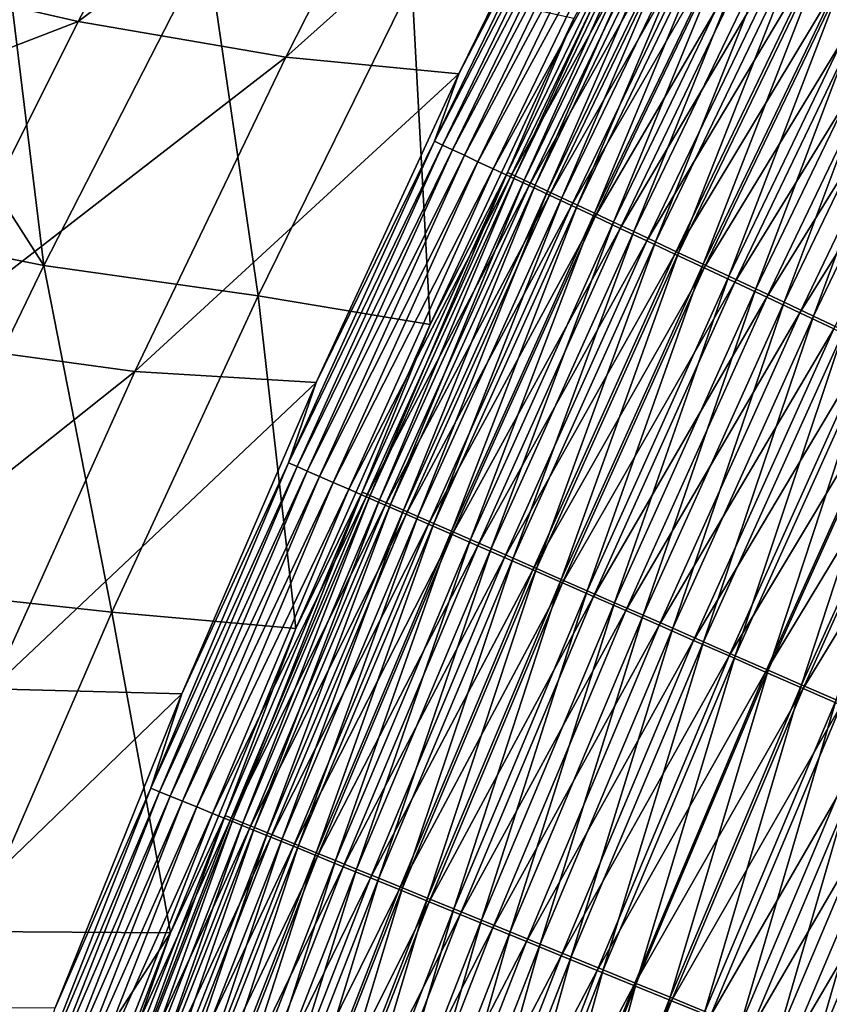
# Model space of a CAD drawing. Header units: metres. Extents: x 0 to 1400, y -1400 to 0.
# Tile 121 of 256: x 231 to 261, y -532 to -496. Entities that reach past the tile are written whole.
import ezdxf

# ---------------------------------------------------------------- set-up
doc = ezdxf.new("R2010")
doc.units = ezdxf.units.M

msp = doc.modelspace()

# ---------------------------------------------------------------- linework, layer by layer
at = {"layer": 'None'}
for points in [[(239.415558, -483.833282, -367.386841), (233.18013, -495.64679, -367.339661), (225.312958, -493.842804, -311.212311)], [(246.812103, -485.371033, -423.609711), (233.18013, -495.64679, -367.339661), (239.415558, -483.833282, -367.386841)], [(240.9151, -496.97113, -423.58252), (233.18013, -495.64679, -367.339661), (246.812103, -485.371033, -423.609711)], [(246.812103, -485.371033, -423.609711), (252.955673, -486.202026, -470.156738), (240.9151, -496.97113, -423.58252)], [(252.955673, -486.202026, -470.156738), (247.363083, -497.588684, -470.339081), (240.9151, -496.97113, -423.58252)], [(247.363083, -497.588684, -470.339081), (252.955673, -486.202026, -470.156738), (252.193512, -488.268005, -471.872772)], [(252.486816, -488.414795, -473.555145), (246.458374, -500.105103, -472.058838), (252.193512, -488.268005, -471.872772)], [(252.193512, -488.268005, -471.872772), (246.458374, -500.105103, -472.058838), (247.363083, -497.588684, -470.339081)], [(246.458374, -500.105103, -472.058838), (252.486816, -488.414795, -473.555145), (246.761871, -500.247223, -473.733643)], [(246.761871, -500.247223, -473.733643), (252.486816, -488.414795, -473.555145), (252.848221, -488.595703, -475.223785)], [(252.848221, -488.595703, -475.223785), (247.133759, -500.421448, -475.394409), (246.761871, -500.247223, -473.733643)], [(253.276703, -488.810303, -476.874664), (247.133759, -500.421448, -475.394409), (252.848221, -488.595703, -475.223785)], [(253.276703, -488.810303, -476.874664), (247.573044, -500.62738, -477.037201), (247.133759, -500.421448, -475.394409)], [(253.771271, -489.058014, -478.503784), (247.573044, -500.62738, -477.037201), (253.276703, -488.810303, -476.874664)], [(253.771271, -489.058014, -478.503784), (248.07869, -500.864502, -478.658081), (247.573044, -500.62738, -477.037201)], [(254.330933, -489.338379, -480.107178), (248.07869, -500.864502, -478.658081), (253.771271, -489.058014, -478.503784)], [(254.330933, -489.338379, -480.107178), (248.649689, -501.132324, -480.253082), (248.07869, -500.864502, -478.658081)], [(254.954666, -489.650879, -481.680847), (248.649689, -501.132324, -480.253082), (254.330933, -489.338379, -480.107178)], [(254.954666, -489.650879, -481.680847), (249.284988, -501.430359, -481.818268), (248.649689, -501.132324, -480.253082)], [(254.886154, -489.495941, -471.365906), (251.652863, -495.532074, -469.905243), (249.178391, -501.264832, -471.537201)], [(254.886154, -489.495941, -471.365906), (249.178391, -501.264832, -471.537201), (249.45784, -501.395752, -473.079895)], [(255.641464, -489.995026, -483.220764), (249.284988, -501.430359, -481.818268), (254.954666, -489.650879, -481.680847)], [(255.156204, -489.631134, -472.915558), (254.886154, -489.495941, -471.365906), (249.45784, -501.395752, -473.079895)], [(249.45784, -501.395752, -473.079895), (249.800278, -501.556305, -474.60965), (255.156204, -489.631134, -472.915558)], [(249.800278, -501.556305, -474.60965), (255.488983, -489.797821, -474.452545), (255.156204, -489.631134, -472.915558)], [(255.488983, -489.797821, -474.452545), (249.800278, -501.556305, -474.60965), (250.204803, -501.746033, -476.122864)], [(255.883545, -489.995544, -475.973206), (255.488983, -489.797821, -474.452545), (250.204803, -501.746033, -476.122864)], [(255.641464, -489.995026, -483.220764), (249.983582, -501.758179, -483.349701), (249.284988, -501.430359, -481.818268)], [(256.390167, -490.370239, -484.723206), (249.983582, -501.758179, -483.349701), (255.641464, -489.995026, -483.220764)], [(250.204803, -501.746033, -476.122864), (250.670441, -501.964508, -477.615875), (255.883545, -489.995544, -475.973206)], [(250.670441, -501.964508, -477.615875), (256.338989, -490.223785, -477.473816), (255.883545, -489.995544, -475.973206)], [(256.390167, -490.370239, -484.723206), (250.744278, -502.115173, -484.843658), (249.983582, -501.758179, -483.349701)], [(256.338989, -490.223785, -477.473816), (250.670441, -501.964508, -477.615875), (251.196259, -502.211273, -479.085083)], [(257.199005, -490.775604, -486.185303), (250.744278, -502.115173, -484.843658), (256.390167, -490.370239, -484.723206)], [(256.85437, -490.482117, -478.950745), (256.338989, -490.223785, -477.473816), (251.196259, -502.211273, -479.085083)], [(251.196259, -502.211273, -479.085083), (251.781311, -502.485931, -480.526825), (256.85437, -490.482117, -478.950745)], [(251.781311, -502.485931, -480.526825), (257.428772, -490.77005, -480.400269), (256.85437, -490.482117, -478.950745)], [(257.199005, -490.775604, -486.185303), (251.565277, -502.500519, -486.297302), (250.744278, -502.115173, -484.843658)], [(258.065918, -491.210083, -487.604462), (251.565277, -502.500519, -486.297302), (257.199005, -490.775604, -486.185303)], [(257.428772, -490.77005, -480.400269), (251.781311, -502.485931, -480.526825), (252.424667, -502.787994, -481.937439)], [(258.061249, -491.087158, -481.818756), (257.428772, -490.77005, -480.400269), (252.424667, -502.787994, -481.937439)], [(231.909103, -504.728088, -366.879761), (230.215591, -490.992706, -310.800873), (226.975357, -497.030396, -310.766083)], [(231.909103, -504.728088, -366.879761), (237.986435, -492.833252, -366.940796), (230.215591, -490.992706, -310.800873)], [(258.065918, -491.210083, -487.604462), (252.444565, -502.9133, -487.708099), (251.565277, -502.500519, -486.297302)], [(252.424667, -502.787994, -481.937439), (253.125244, -503.116943, -483.313568), (258.061249, -491.087158, -481.818756)], [(258.988983, -491.67276, -488.978088), (252.444565, -502.9133, -487.708099), (258.065918, -491.210083, -487.604462)], [(253.125244, -503.116943, -483.313568), (258.750793, -491.432892, -483.202667), (258.061249, -491.087158, -481.818756)], [(258.750793, -491.432892, -483.202667), (253.125244, -503.116943, -483.313568), (253.881332, -503.472046, -484.652557)], [(259.495636, -491.806427, -484.549438), (258.750793, -491.432892, -483.202667), (253.881332, -503.472046, -484.652557)], [(252.444565, -502.9133, -487.708099), (258.988983, -491.67276, -488.978088), (253.380173, -503.352509, -489.073456)], [(253.380173, -503.352509, -489.073456), (258.988983, -491.67276, -488.978088), (259.966217, -492.162598, -490.303528)], [(259.495636, -491.806427, -484.549438), (253.881332, -503.472046, -484.652557), (254.691132, -503.852386, -485.952087)], [(260.294067, -492.206787, -485.856689), (259.495636, -491.806427, -484.549438), (254.691132, -503.852386, -485.952087)], [(259.966217, -492.162598, -490.303528), (254.370102, -503.817291, -490.390778), (253.380173, -503.352509, -489.073456)], [(260.995667, -492.678619, -491.578186), (254.370102, -503.817291, -490.390778), (259.966217, -492.162598, -490.303528)], [(254.691132, -503.852386, -485.952087), (255.552795, -504.257141, -487.209747), (260.294067, -492.206787, -485.856689)], [(255.552795, -504.257141, -487.209747), (261.144165, -492.633118, -487.121948), (260.294067, -492.206787, -485.856689)], [(254.370102, -503.817291, -490.390778), (260.995667, -492.678619, -491.578186), (255.412369, -504.306671, -491.657532)], [(255.412369, -504.306671, -491.657532), (260.995667, -492.678619, -491.578186), (262.075317, -493.219849, -492.7995)], [(255.552795, -504.257141, -487.209747), (256.464508, -504.685425, -488.423187), (261.144165, -492.633118, -487.121948)], [(256.464508, -504.685425, -488.423187), (262.044189, -493.084503, -488.342834), (261.144165, -492.633118, -487.121948)], [(239.885147, -505.866241, -423.121918), (237.986435, -492.833252, -366.940796), (231.909103, -504.728088, -366.879761)], [(239.885147, -505.866241, -423.121918), (245.619583, -494.195251, -423.168243), (237.986435, -492.833252, -366.940796)], [(256.464508, -504.685425, -488.423187), (257.424438, -505.136383, -489.590027), (262.044189, -493.084503, -488.342834)], [(257.424438, -505.136383, -489.590027), (262.992249, -493.559998, -489.516968), (262.044189, -493.084503, -488.342834)], [(255.412369, -504.306671, -491.657532), (262.075317, -493.219849, -492.7995), (256.505005, -504.819702, -492.871155)], [(256.505005, -504.819702, -492.871155), (262.075317, -493.219849, -492.7995), (263.203186, -493.785278, -493.964813)], [(225.312958, -493.842804, -311.212311), (233.18013, -495.64679, -367.339661), (222.127304, -499.899811, -311.183167)], [(256.505005, -504.819702, -492.871155), (263.203186, -493.785278, -493.964813), (257.645996, -505.355499, -494.028992)], [(257.424438, -505.136383, -489.590027), (258.430725, -505.609161, -490.707916), (262.992249, -493.559998, -489.516968)], [(257.645996, -505.355499, -494.028992), (263.203186, -493.785278, -493.964813), (264.377258, -494.37384, -495.071625)], [(258.430725, -505.609161, -490.707916), (263.986603, -494.058746, -490.641937), (262.992249, -493.559998, -489.516968)], [(246.292175, -506.935577, -470.079681), (245.619583, -494.195251, -423.168243), (239.885147, -505.866241, -423.121918)], [(246.292175, -506.935577, -470.079681), (251.652863, -495.532074, -469.905243), (245.619583, -494.195251, -423.168243)], [(258.430725, -505.609161, -490.707916), (259.481567, -506.102875, -491.774445), (263.986603, -494.058746, -490.641937)], [(259.481567, -506.102875, -491.774445), (265.02536, -494.579773, -491.715332), (263.986603, -494.058746, -490.641937)], [(257.645996, -505.355499, -494.028992), (264.377258, -494.37384, -495.071625), (258.833252, -505.913055, -495.128693)], [(258.833252, -505.913055, -495.128693), (264.377258, -494.37384, -495.071625), (265.595001, -494.984344, -496.118011)], [(259.481567, -506.102875, -491.774445), (260.575043, -506.616669, -492.787384), (265.02536, -494.579773, -491.715332)], [(260.575043, -506.616669, -492.787384), (266.106659, -495.122131, -492.734863), (265.02536, -494.579773, -491.715332)], [(258.833252, -505.913055, -495.128693), (265.595001, -494.984344, -496.118011), (260.064362, -506.49118, -496.168182)], [(260.064362, -506.49118, -496.168182), (265.595001, -494.984344, -496.118011), (266.853912, -495.615509, -497.10202)], [(260.575043, -506.616669, -492.787384), (261.708893, -507.149445, -493.744934), (266.106659, -495.122131, -492.734863)], [(222.127304, -499.899811, -311.183167), (233.18013, -495.64679, -367.339661), (227.21524, -507.582367, -367.291718)], [(233.18013, -495.64679, -367.339661), (240.9151, -496.97113, -423.58252), (227.21524, -507.582367, -367.291718)], [(251.652863, -495.532074, -469.905243), (246.292175, -506.935577, -470.079681), (249.178391, -501.264832, -471.537201)], [(260.064362, -506.49118, -496.168182), (266.853912, -495.615509, -497.10202), (261.3367, -507.088745, -497.145721)], [(231.909103, -504.728088, -366.879761), (226.975357, -497.030396, -310.766083), (223.801666, -503.101044, -310.730865)], [(227.21524, -507.582367, -367.291718), (240.9151, -496.97113, -423.58252), (235.296982, -508.685883, -423.554932)], [(240.9151, -496.97113, -423.58252), (247.363083, -497.588684, -470.339081), (235.296982, -508.685883, -423.554932)], [(247.363083, -497.588684, -470.339081), (242.055389, -509.098022, -470.531372), (235.296982, -508.685883, -423.554932)], [(246.458374, -500.105103, -472.058838), (242.055389, -509.098022, -470.531372), (247.363083, -497.588684, -470.339081)], [(242.055389, -509.098022, -470.531372), (246.458374, -500.105103, -472.058838), (241.023682, -512.089172, -472.255493)], [(241.023682, -512.089172, -472.255493), (246.458374, -500.105103, -472.058838), (246.761871, -500.247223, -473.733643)], [(246.761871, -500.247223, -473.733643), (241.337616, -512.226318, -473.922241), (241.023682, -512.089172, -472.255493)], [(247.133759, -500.421448, -475.394409), (241.337616, -512.226318, -473.922241), (246.761871, -500.247223, -473.733643)], [(247.133759, -500.421448, -475.394409), (241.720169, -512.393677, -475.574707), (241.337616, -512.226318, -473.922241)], [(247.573044, -500.62738, -477.037201), (241.720169, -512.393677, -475.574707), (247.133759, -500.421448, -475.394409)], [(247.573044, -500.62738, -477.037201), (242.170303, -512.590698, -477.208923), (241.720169, -512.393677, -475.574707)], [(248.07869, -500.864502, -478.658081), (242.170303, -512.590698, -477.208923), (247.573044, -500.62738, -477.037201)], [(248.07869, -500.864502, -478.658081), (242.686981, -512.816895, -478.821075), (242.170303, -512.590698, -477.208923)], [(248.649689, -501.132324, -480.253082), (242.686981, -512.816895, -478.821075), (248.07869, -500.864502, -478.658081)], [(248.649689, -501.132324, -480.253082), (243.269165, -513.071899, -480.407196), (242.686981, -512.816895, -478.821075)], [(249.284988, -501.430359, -481.818268), (243.269165, -513.071899, -480.407196), (248.649689, -501.132324, -480.253082)], [(249.284988, -501.430359, -481.818268), (243.915817, -513.355225, -481.963409), (243.269165, -513.071899, -480.407196)], [(249.178391, -501.264832, -471.537201), (246.292175, -506.935577, -470.079681), (243.769135, -513.179993, -471.718292)], [(249.178391, -501.264832, -471.537201), (243.769135, -513.179993, -471.718292), (244.058182, -513.306396, -473.253571)], [(249.983582, -501.758179, -483.349701), (243.915817, -513.355225, -481.963409), (249.284988, -501.430359, -481.818268)], [(249.45784, -501.395752, -473.079895), (249.178391, -501.264832, -471.537201), (244.058182, -513.306396, -473.253571)], [(244.058182, -513.306396, -473.253571), (244.410446, -513.460571, -474.775665), (249.45784, -501.395752, -473.079895)], [(244.410446, -513.460571, -474.775665), (249.800278, -501.556305, -474.60965), (249.45784, -501.395752, -473.079895)], [(249.800278, -501.556305, -474.60965), (244.410446, -513.460571, -474.775665), (244.824951, -513.64209, -476.280975)], [(250.204803, -501.746033, -476.122864), (249.800278, -501.556305, -474.60965), (244.824951, -513.64209, -476.280975)], [(249.983582, -501.758179, -483.349701), (244.625885, -513.666443, -483.48584), (243.915817, -513.355225, -481.963409)], [(250.744278, -502.115173, -484.843658), (244.625885, -513.666443, -483.48584), (249.983582, -501.758179, -483.349701)], [(244.824951, -513.64209, -476.280975), (245.300751, -513.850525, -477.765961), (250.204803, -501.746033, -476.122864)], [(245.300751, -513.850525, -477.765961), (250.670441, -501.964508, -477.615875), (250.204803, -501.746033, -476.122864)], [(250.744278, -502.115173, -484.843658), (245.398163, -514.005005, -484.970795), (244.625885, -513.666443, -483.48584)], [(250.670441, -501.964508, -477.615875), (245.300751, -513.850525, -477.765961), (245.836899, -514.08551, -479.226959)], [(251.565277, -502.500519, -486.297302), (245.398163, -514.005005, -484.970795), (250.744278, -502.115173, -484.843658)], [(251.196259, -502.211273, -479.085083), (250.670441, -501.964508, -477.615875), (245.836899, -514.08551, -479.226959)], [(245.836899, -514.08551, -479.226959), (246.432404, -514.346619, -480.660461), (251.196259, -502.211273, -479.085083)], [(246.432404, -514.346619, -480.660461), (251.781311, -502.485931, -480.526825), (251.196259, -502.211273, -479.085083)], [(251.565277, -502.500519, -486.297302), (246.23085, -514.370056, -486.415527), (245.398163, -514.005005, -484.970795)], [(252.444565, -502.9133, -487.708099), (246.23085, -514.370056, -486.415527), (251.565277, -502.500519, -486.297302)], [(251.781311, -502.485931, -480.526825), (246.432404, -514.346619, -480.660461), (247.086334, -514.633362, -482.062805)], [(252.424667, -502.787994, -481.937439), (251.781311, -502.485931, -480.526825), (247.086334, -514.633362, -482.062805)], [(246.23085, -514.370056, -486.415527), (252.444565, -502.9133, -487.708099), (247.121933, -514.760803, -487.817474)], [(247.086334, -514.633362, -482.062805), (247.797577, -514.945313, -483.430634), (252.424667, -502.787994, -481.937439)], [(247.121933, -514.760803, -487.817474), (252.444565, -502.9133, -487.708099), (253.380173, -503.352509, -489.073456)], [(247.797577, -514.945313, -483.430634), (253.125244, -503.116943, -483.313568), (252.424667, -502.787994, -481.937439)], [(226.109314, -516.744263, -366.8172), (231.909103, -504.728088, -366.879761), (223.801666, -503.101044, -310.730865)], [(253.380173, -503.352509, -489.073456), (248.069412, -515.176331, -489.174103), (247.121933, -514.760803, -487.817474)], [(253.125244, -503.116943, -483.313568), (247.797577, -514.945313, -483.430634), (248.564453, -515.281738, -484.761414)], [(254.370102, -503.817291, -490.390778), (248.069412, -515.176331, -489.174103), (253.380173, -503.352509, -489.073456)], [(253.881332, -503.472046, -484.652557), (253.125244, -503.116943, -483.313568), (248.564453, -515.281738, -484.761414)], [(253.881332, -503.472046, -484.652557), (248.564453, -515.281738, -484.761414), (249.385117, -515.641785, -486.052765)], [(254.691132, -503.852386, -485.952087), (253.881332, -503.472046, -484.652557), (249.385117, -515.641785, -486.052765)], [(248.069412, -515.176331, -489.174103), (254.370102, -503.817291, -490.390778), (249.071289, -515.615723, -490.48288)], [(249.071289, -515.615723, -490.48288), (254.370102, -503.817291, -490.390778), (255.412369, -504.306671, -491.657532)], [(249.385117, -515.641785, -486.052765), (250.257721, -516.024719, -487.302429), (254.691132, -503.852386, -485.952087)], [(250.257721, -516.024719, -487.302429), (255.552795, -504.257141, -487.209747), (254.691132, -503.852386, -485.952087)], [(249.071289, -515.615723, -490.48288), (255.412369, -504.306671, -491.657532), (250.12558, -516.078186, -491.741272)], [(250.12558, -516.078186, -491.741272), (255.412369, -504.306671, -491.657532), (256.505005, -504.819702, -492.871155)], [(250.257721, -516.024719, -487.302429), (251.18045, -516.429626, -488.507965), (255.552795, -504.257141, -487.209747)], [(251.18045, -516.429626, -488.507965), (256.464508, -504.685425, -488.423187), (255.552795, -504.257141, -487.209747)], [(234.435898, -517.651611, -423.07431), (231.909103, -504.728088, -366.879761), (226.109314, -516.744263, -366.8172)], [(234.435898, -517.651611, -423.07431), (239.885147, -505.866241, -423.121918), (231.909103, -504.728088, -366.879761)], [(250.12558, -516.078186, -491.741272), (256.505005, -504.819702, -492.871155), (251.230301, -516.562805, -492.946747)], [(251.18045, -516.429626, -488.507965), (252.151443, -516.855774, -489.667114), (256.464508, -504.685425, -488.423187)], [(251.230301, -516.562805, -492.946747), (256.505005, -504.819702, -492.871155), (257.645996, -505.355499, -494.028992)], [(252.151443, -516.855774, -489.667114), (257.424438, -505.136383, -489.590027), (256.464508, -504.685425, -488.423187)], [(252.151443, -516.855774, -489.667114), (253.168884, -517.302368, -490.777496), (257.424438, -505.136383, -489.590027)], [(253.168884, -517.302368, -490.777496), (258.430725, -505.609161, -490.707916), (257.424438, -505.136383, -489.590027)], [(251.230301, -516.562805, -492.946747), (257.645996, -505.355499, -494.028992), (252.383423, -517.068726, -494.096741)], [(252.383423, -517.068726, -494.096741), (257.645996, -505.355499, -494.028992), (258.833252, -505.913055, -495.128693)], [(241.298447, -518.26416, -470.259796), (239.885147, -505.866241, -423.121918), (234.435898, -517.651611, -423.07431)], [(241.298447, -518.26416, -470.259796), (246.292175, -506.935577, -470.079681), (239.885147, -505.866241, -423.121918)], [(252.383423, -517.068726, -494.096741), (258.833252, -505.913055, -495.128693), (253.582886, -517.594971, -495.188843)], [(253.168884, -517.302368, -490.777496), (254.230927, -517.768555, -491.836823), (258.430725, -505.609161, -490.707916)], [(253.582886, -517.594971, -495.188843), (258.833252, -505.913055, -495.128693), (260.064362, -506.49118, -496.168182)], [(254.230927, -517.768555, -491.836823), (259.481567, -506.102875, -491.774445), (258.430725, -505.609161, -490.707916)], [(254.230927, -517.768555, -491.836823), (255.335632, -518.25354, -492.842804), (259.481567, -506.102875, -491.774445)], [(255.335632, -518.25354, -492.842804), (260.575043, -506.616669, -492.787384), (259.481567, -506.102875, -491.774445)], [(253.582886, -517.594971, -495.188843), (260.064362, -506.49118, -496.168182), (254.826202, -518.140503, -496.22113)], [(254.826202, -518.140503, -496.22113), (260.064362, -506.49118, -496.168182), (261.3367, -507.088745, -497.145721)], [(255.335632, -518.25354, -492.842804), (256.480743, -518.756287, -493.793671), (260.575043, -506.616669, -492.787384)], [(256.480743, -518.756287, -493.793671), (261.708893, -507.149445, -493.744934), (260.575043, -506.616669, -492.787384)], [(246.292175, -506.935577, -470.079681), (241.298447, -518.26416, -470.259796), (243.769135, -513.179993, -471.718292)], [(254.826202, -518.140503, -496.22113), (261.3367, -507.088745, -497.145721), (256.110809, -518.704163, -497.191803)], [(256.110809, -518.704163, -497.191803), (261.3367, -507.088745, -497.145721), (262.647705, -507.704468, -498.059387)], [(256.480743, -518.756287, -493.793671), (257.663879, -519.275696, -494.687744), (261.708893, -507.149445, -493.744934)], [(257.663879, -519.275696, -494.687744), (262.880707, -507.700104, -494.645355), (261.708893, -507.149445, -493.744934)], [(221.524246, -519.634338, -367.243073), (227.21524, -507.582367, -367.291718), (235.296982, -508.685883, -423.554932)], [(256.110809, -518.704163, -497.191803), (262.647705, -507.704468, -498.059387), (257.434113, -519.284851, -498.098999)], [(257.434113, -519.284851, -498.098999), (262.647705, -507.704468, -498.059387), (263.994843, -508.337158, -498.907379)], [(262.880707, -507.700104, -494.645355), (257.663879, -519.275696, -494.687744), (258.88269, -519.810852, -495.523407)], [(264.088165, -508.267487, -495.486969), (262.880707, -507.700104, -494.645355), (258.88269, -519.810852, -495.523407)], [(257.434113, -519.284851, -498.098999), (263.994843, -508.337158, -498.907379), (258.793579, -519.881409, -498.940918)], [(258.793579, -519.881409, -498.940918), (263.994843, -508.337158, -498.907379), (265.375519, -508.985657, -499.687866)], [(258.88269, -519.810852, -495.523407), (260.134766, -520.360596, -496.29892), (264.088165, -508.267487, -495.486969)], [(260.134766, -520.360596, -496.29892), (265.328888, -508.850555, -496.268066), (264.088165, -508.267487, -495.486969)], [(221.524246, -519.634338, -367.243073), (235.296982, -508.685883, -423.554932), (229.960251, -520.509277, -423.526947)], [(235.296982, -508.685883, -423.554932), (242.055389, -509.098022, -470.531372), (229.960251, -520.509277, -423.526947)], [(265.328888, -508.850555, -496.268066), (260.134766, -520.360596, -496.29892), (261.417786, -520.92395, -497.012634)], [(242.055389, -509.098022, -470.531372), (237.050186, -520.688721, -470.732452), (229.960251, -520.509277, -423.526947)], [(237.050186, -520.688721, -470.732452), (242.055389, -509.098022, -470.531372), (241.023682, -512.089172, -472.255493)], [(258.793579, -519.881409, -498.940918), (265.375519, -508.985657, -499.687866), (260.186615, -520.492737, -499.715729)], [(260.186615, -520.492737, -499.715729), (265.375519, -508.985657, -499.687866), (266.78717, -509.648682, -500.398926)], [(266.78717, -509.648682, -500.398926), (261.610626, -521.117676, -500.421631), (260.186615, -520.492737, -499.715729)], [(241.337616, -512.226318, -473.922241), (235.893967, -524.212158, -472.462128), (241.023682, -512.089172, -472.255493)], [(241.023682, -512.089172, -472.255493), (235.893967, -524.212158, -472.462128), (237.050186, -520.688721, -470.732452)], [(241.337616, -512.226318, -473.922241), (236.218536, -524.344116, -474.120392), (235.893967, -524.212158, -472.462128)], [(241.720169, -512.393677, -475.574707), (236.218536, -524.344116, -474.120392), (241.337616, -512.226318, -473.922241)], [(241.720169, -512.393677, -475.574707), (236.611847, -524.504211, -475.764038), (236.218536, -524.344116, -474.120392)], [(242.170303, -512.590698, -477.208923), (236.611847, -524.504211, -475.764038), (241.720169, -512.393677, -475.574707)], [(242.170303, -512.590698, -477.208923), (237.072845, -524.692017, -477.389252), (236.611847, -524.504211, -475.764038)], [(242.686981, -512.816895, -478.821075), (237.072845, -524.692017, -477.389252), (242.170303, -512.590698, -477.208923)], [(242.686981, -512.816895, -478.821075), (237.600494, -524.907104, -478.992157), (237.072845, -524.692017, -477.389252)], [(243.269165, -513.071899, -480.407196), (237.600494, -524.907104, -478.992157), (242.686981, -512.816895, -478.821075)], [(243.269165, -513.071899, -480.407196), (238.19371, -525.148987, -480.568939), (237.600494, -524.907104, -478.992157)], [(243.915817, -513.355225, -481.963409), (238.19371, -525.148987, -480.568939), (243.269165, -513.071899, -480.407196)], [(243.769135, -513.179993, -471.718292), (241.298447, -518.26416, -470.259796), (238.662888, -525.233459, -471.908569)], [(243.769135, -513.179993, -471.718292), (238.662888, -525.233459, -471.908569), (238.961731, -525.355042, -473.436005)], [(244.058182, -513.306396, -473.253571), (243.769135, -513.179993, -471.718292), (238.961731, -525.355042, -473.436005)], [(243.915817, -513.355225, -481.963409), (238.851456, -525.417358, -482.115723), (238.19371, -525.148987, -480.568939)], [(244.625885, -513.666443, -483.48584), (238.851456, -525.417358, -482.115723), (243.915817, -513.355225, -481.963409)], [(238.961731, -525.355042, -473.436005), (239.323898, -525.502563, -474.950012), (244.058182, -513.306396, -473.253571)], [(239.323898, -525.502563, -474.950012), (244.410446, -513.460571, -474.775665), (244.058182, -513.306396, -473.253571)], [(244.410446, -513.460571, -474.775665), (239.323898, -525.502563, -474.950012), (239.748413, -525.675598, -476.447021)], [(244.824951, -513.64209, -476.280975), (244.410446, -513.460571, -474.775665), (239.748413, -525.675598, -476.447021)], [(239.748413, -525.675598, -476.447021), (240.234314, -525.873779, -477.923523), (244.824951, -513.64209, -476.280975)], [(240.234314, -525.873779, -477.923523), (245.300751, -513.850525, -477.765961), (244.824951, -513.64209, -476.280975)], [(244.625885, -513.666443, -483.48584), (239.572647, -525.711609, -483.628693), (238.851456, -525.417358, -482.115723)], [(245.398163, -514.005005, -484.970795), (239.572647, -525.711609, -483.628693), (244.625885, -513.666443, -483.48584)], [(245.398163, -514.005005, -484.970795), (240.35611, -526.031433, -485.104218), (239.572647, -525.711609, -483.628693)], [(245.300751, -513.850525, -477.765961), (240.234314, -525.873779, -477.923523), (240.780609, -526.09668, -479.375916)], [(246.23085, -514.370056, -486.415527), (240.35611, -526.031433, -485.104218), (245.398163, -514.005005, -484.970795)], [(245.836899, -514.08551, -479.226959), (245.300751, -513.850525, -477.765961), (240.780609, -526.09668, -479.375916)], [(240.35611, -526.031433, -485.104218), (246.23085, -514.370056, -486.415527), (241.199966, -526.375977, -486.539551)], [(240.780609, -526.09668, -479.375916), (241.386353, -526.343933, -480.80072), (245.836899, -514.08551, -479.226959)], [(241.199966, -526.375977, -486.539551), (246.23085, -514.370056, -486.415527), (247.121933, -514.760803, -487.817474)], [(241.386353, -526.343933, -480.80072), (246.432404, -514.346619, -480.660461), (245.836899, -514.08551, -479.226959)], [(246.432404, -514.346619, -480.660461), (241.386353, -526.343933, -480.80072), (242.050537, -526.615112, -482.194336)], [(247.086334, -514.633362, -482.062805), (246.432404, -514.346619, -480.660461), (242.050537, -526.615112, -482.194336)], [(247.121933, -514.760803, -487.817474), (242.102249, -526.744385, -487.93219), (241.199966, -526.375977, -486.539551)], [(242.050537, -526.615112, -482.194336), (242.772079, -526.909851, -483.553467), (247.086334, -514.633362, -482.062805)], [(248.069412, -515.176331, -489.174103), (242.102249, -526.744385, -487.93219), (247.121933, -514.760803, -487.817474)], [(242.772079, -526.909851, -483.553467), (247.797577, -514.945313, -483.430634), (247.086334, -514.633362, -482.062805)], [(247.797577, -514.945313, -483.430634), (242.772079, -526.909851, -483.553467), (243.54924, -527.227295, -484.87561)], [(248.564453, -515.281738, -484.761414), (247.797577, -514.945313, -483.430634), (243.54924, -527.227295, -484.87561)], [(242.102249, -526.744385, -487.93219), (248.069412, -515.176331, -489.174103), (243.060928, -527.135925, -489.279663)], [(243.060928, -527.135925, -489.279663), (248.069412, -515.176331, -489.174103), (249.071289, -515.615723, -490.48288)], [(248.564453, -515.281738, -484.761414), (243.54924, -527.227295, -484.87561), (244.380219, -527.566833, -486.158417)], [(249.385117, -515.641785, -486.052765), (248.564453, -515.281738, -484.761414), (244.380219, -527.566833, -486.158417)], [(243.060928, -527.135925, -489.279663), (249.071289, -515.615723, -490.48288), (244.074005, -527.549744, -490.579468)], [(244.074005, -527.549744, -490.579468), (249.071289, -515.615723, -490.48288), (250.12558, -516.078186, -491.741272)], [(244.380219, -527.566833, -486.158417), (245.263153, -527.927673, -487.399628), (249.385117, -515.641785, -486.052765)], [(245.263153, -527.927673, -487.399628), (250.257721, -516.024719, -487.302429), (249.385117, -515.641785, -486.052765)], [(244.074005, -527.549744, -490.579468), (250.12558, -516.078186, -491.741272), (245.139511, -527.985046, -491.829071)], [(245.139511, -527.985046, -491.829071), (250.12558, -516.078186, -491.741272), (251.230301, -516.562805, -492.946747)], [(245.263153, -527.927673, -487.399628), (246.196213, -528.309021, -488.596893), (250.257721, -516.024719, -487.302429)], [(246.196213, -528.309021, -488.596893), (251.18045, -516.429626, -488.507965), (250.257721, -516.024719, -487.302429)], [(245.139511, -527.985046, -491.829071), (251.230301, -516.562805, -492.946747), (246.255402, -528.440918, -493.026001)], [(246.196213, -528.309021, -488.596893), (247.177536, -528.710144, -489.747955), (251.18045, -516.429626, -488.507965)], [(246.255402, -528.440918, -493.026001), (251.230301, -516.562805, -492.946747), (252.383423, -517.068726, -494.096741)], [(247.177536, -528.710144, -489.747955), (252.151443, -516.855774, -489.667114), (251.18045, -516.429626, -488.507965)], [(229.274353, -529.544861, -423.025513), (234.435898, -517.651611, -423.07431), (226.109314, -516.744263, -366.8172)], [(247.177536, -528.710144, -489.747955), (248.205276, -529.13031, -490.850494), (252.151443, -516.855774, -489.667114)], [(248.205276, -529.13031, -490.850494), (253.168884, -517.302368, -490.777496), (252.151443, -516.855774, -489.667114)], [(246.255402, -528.440918, -493.026001), (252.383423, -517.068726, -494.096741), (247.419708, -528.916687, -494.167755)], [(247.419708, -528.916687, -494.167755), (252.383423, -517.068726, -494.096741), (253.582886, -517.594971, -495.188843)], [(248.205276, -529.13031, -490.850494), (249.277618, -529.568726, -491.902191), (253.168884, -517.302368, -490.777496)], [(249.277618, -529.568726, -491.902191), (254.230927, -517.768555, -491.836823), (253.168884, -517.302368, -490.777496)], [(236.625305, -529.594543, -470.446228), (234.435898, -517.651611, -423.07431), (229.274353, -529.544861, -423.025513)], [(236.625305, -529.594543, -470.446228), (241.298447, -518.26416, -470.259796), (234.435898, -517.651611, -423.07431)], [(247.419708, -528.916687, -494.167755), (253.582886, -517.594971, -495.188843), (248.630325, -529.411377, -495.251923)], [(248.630325, -529.411377, -495.251923), (253.582886, -517.594971, -495.188843), (254.826202, -518.140503, -496.22113)], [(249.277618, -529.568726, -491.902191), (250.392624, -530.024597, -492.900879), (254.230927, -517.768555, -491.836823)], [(250.392624, -530.024597, -492.900879), (255.335632, -518.25354, -492.842804), (254.230927, -517.768555, -491.836823)], [(241.298447, -518.26416, -470.259796), (236.625305, -529.594543, -470.446228), (238.662888, -525.233459, -471.908569)], [(248.630325, -529.411377, -495.251923), (254.826202, -518.140503, -496.22113), (249.884781, -529.924011, -496.276642)], [(249.884781, -529.924011, -496.276642), (254.826202, -518.140503, -496.22113), (256.110809, -518.704163, -497.191803)], [(250.392624, -530.024597, -492.900879), (251.548004, -530.49707, -493.844757), (255.335632, -518.25354, -492.842804)], [(251.548004, -530.49707, -493.844757), (256.480743, -518.756287, -493.793671), (255.335632, -518.25354, -492.842804)], [(249.884781, -529.924011, -496.276642), (256.110809, -518.704163, -497.191803), (251.180496, -530.453552, -497.240082)], [(251.180496, -530.453552, -497.240082), (256.110809, -518.704163, -497.191803), (257.434113, -519.284851, -498.098999)], [(251.548004, -530.49707, -493.844757), (252.741379, -530.985046, -494.732239), (256.480743, -518.756287, -493.793671)], [(252.741379, -530.985046, -494.732239), (257.663879, -519.275696, -494.687744), (256.480743, -518.756287, -493.793671)], [(251.180496, -530.453552, -497.240082), (257.434113, -519.284851, -498.098999), (252.514908, -530.998962, -498.140472)], [(252.514908, -530.998962, -498.140472), (257.434113, -519.284851, -498.098999), (258.793579, -519.881409, -498.940918)], [(257.663879, -519.275696, -494.687744), (252.741379, -530.985046, -494.732239), (253.970413, -531.487671, -495.561615)], [(258.88269, -519.810852, -495.523407), (257.663879, -519.275696, -494.687744), (253.970413, -531.487671, -495.561615)], [(252.514908, -530.998962, -498.140472), (258.793579, -519.881409, -498.940918), (253.885437, -531.559143, -498.976044)], [(253.885437, -531.559143, -498.976044), (258.793579, -519.881409, -498.940918), (260.186615, -520.492737, -499.715729)], [(253.970413, -531.487671, -495.561615), (255.232697, -532.003967, -496.331238), (258.88269, -519.810852, -495.523407)], [(255.232697, -532.003967, -496.331238), (260.134766, -520.360596, -496.29892), (258.88269, -519.810852, -495.523407)], [(229.960251, -520.509277, -423.526947), (237.050186, -520.688721, -470.732452), (224.907562, -532.435425, -423.498596)], [(260.186615, -520.492737, -499.715729), (255.289505, -532.133118, -499.744965), (253.885437, -531.559143, -498.976044)], [(260.134766, -520.360596, -496.29892), (255.232697, -532.003967, -496.331238), (256.525879, -532.532898, -497.03952)], [(261.610626, -521.117676, -500.421631), (255.289505, -532.133118, -499.744965), (260.186615, -520.492737, -499.715729)], [(261.417786, -520.92395, -497.012634), (260.134766, -520.360596, -496.29892), (256.525879, -532.532898, -497.03952)], [(237.050186, -520.688721, -470.732452), (232.331741, -532.395081, -470.942535), (224.907562, -532.435425, -423.498596)], [(235.893967, -524.212158, -472.462128), (232.331741, -532.395081, -470.942535), (237.050186, -520.688721, -470.732452)], [(256.525879, -532.532898, -497.03952), (257.847626, -533.073486, -497.684753), (261.417786, -520.92395, -497.012634)], [(257.847626, -533.073486, -497.684753), (262.72934, -521.499878, -497.662842), (261.417786, -520.92395, -497.012634)], [(261.610626, -521.117676, -500.421631), (256.724548, -532.719727, -500.445435), (255.289505, -532.133118, -499.744965)], [(263.06308, -521.755127, -501.056824), (256.724548, -532.719727, -500.445435), (261.610626, -521.117676, -500.421631)], [(262.72934, -521.499878, -497.662842), (257.847626, -533.073486, -497.684753), (259.195496, -533.624817, -498.26532)], [(264.067078, -522.087341, -498.247925), (262.72934, -521.499878, -497.662842), (259.195496, -533.624817, -498.26532)], [(263.06308, -521.755127, -501.056824), (258.187988, -533.317932, -501.075714), (256.724548, -532.719727, -500.445435)], [(264.541229, -522.40387, -501.61969), (258.187988, -533.317932, -501.075714), (263.06308, -521.755127, -501.056824)], [(259.195496, -533.624817, -498.26532), (260.567017, -534.185791, -498.779755), (264.067078, -522.087341, -498.247925)], [(260.567017, -534.185791, -498.779755), (265.428467, -522.685181, -498.766388), (264.067078, -522.087341, -498.247925)], [(258.187988, -533.317932, -501.075714), (264.541229, -522.40387, -501.61969), (259.677094, -533.926697, -501.634216)], [(259.677094, -533.926697, -501.634216), (264.541229, -522.40387, -501.61969), (266.041504, -523.062317, -502.109375)], [(260.567017, -534.185791, -498.779755), (261.958923, -534.755188, -499.227295), (265.428467, -522.685181, -498.766388)], [(259.677094, -533.926697, -501.634216), (266.041504, -523.062317, -502.109375), (261.188354, -534.544556, -502.120087)], [(236.218536, -524.344116, -474.120392), (231.073746, -536.466064, -472.67804), (235.893967, -524.212158, -472.462128)], [(235.893967, -524.212158, -472.462128), (231.073746, -536.466064, -472.67804), (232.331741, -532.395081, -470.942535)], [(236.218536, -524.344116, -474.120392), (231.409103, -536.592468, -474.327362), (231.073746, -536.466064, -472.67804)], [(236.611847, -524.504211, -475.764038), (231.409103, -536.592468, -474.327362), (236.218536, -524.344116, -474.120392)], [(236.611847, -524.504211, -475.764038), (231.813232, -536.745056, -475.961823), (231.409103, -536.592468, -474.327362)], [(237.072845, -524.692017, -477.389252), (231.813232, -536.745056, -475.961823), (236.611847, -524.504211, -475.764038)], [(237.072845, -524.692017, -477.389252), (232.285095, -536.92334, -477.577576), (231.813232, -536.745056, -475.961823)], [(237.600494, -524.907104, -478.992157), (232.285095, -536.92334, -477.577576), (237.072845, -524.692017, -477.389252)], [(237.600494, -524.907104, -478.992157), (232.823578, -537.126892, -479.170837), (232.285095, -536.92334, -477.577576)], [(238.19371, -525.148987, -480.568939), (232.823578, -537.126892, -479.170837), (237.600494, -524.907104, -478.992157)], [(238.19371, -525.148987, -480.568939), (233.427643, -537.355408, -480.737823), (232.823578, -537.126892, -479.170837)], [(238.851456, -525.417358, -482.115723), (233.427643, -537.355408, -480.737823), (238.19371, -525.148987, -480.568939)], [(238.662888, -525.233459, -471.908569), (236.625305, -529.594543, -470.446228), (233.864136, -537.417114, -472.107391)], [(238.662888, -525.233459, -471.908569), (233.864136, -537.417114, -472.107391), (234.172913, -537.53363, -473.626617)], [(238.961731, -525.355042, -473.436005), (238.662888, -525.233459, -471.908569), (234.172913, -537.53363, -473.626617)], [(234.172913, -537.53363, -473.626617), (234.545044, -537.674194, -475.132141), (238.961731, -525.355042, -473.436005)], [(234.545044, -537.674194, -475.132141), (239.323898, -525.502563, -474.950012), (238.961731, -525.355042, -473.436005)], [(238.851456, -525.417358, -482.115723), (234.096207, -537.608459, -482.27475), (233.427643, -537.355408, -480.737823)], [(239.572647, -525.711609, -483.628693), (234.096207, -537.608459, -482.27475), (238.851456, -525.417358, -482.115723)], [(239.572647, -525.711609, -483.628693), (234.828186, -537.885559, -483.777802), (234.096207, -537.608459, -482.27475)], [(239.323898, -525.502563, -474.950012), (234.545044, -537.674194, -475.132141), (234.979568, -537.838501, -476.620453)], [(240.35611, -526.031433, -485.104218), (234.828186, -537.885559, -483.777802), (239.572647, -525.711609, -483.628693)], [(239.748413, -525.675598, -476.447021), (239.323898, -525.502563, -474.950012), (234.979568, -537.838501, -476.620453)], [(234.979568, -537.838501, -476.620453), (235.475464, -538.026062, -478.088043), (239.748413, -525.675598, -476.447021)], [(235.475464, -538.026062, -478.088043), (240.234314, -525.873779, -477.923523), (239.748413, -525.675598, -476.447021)], [(234.828186, -537.885559, -483.777802), (240.35611, -526.031433, -485.104218), (235.622345, -538.18634, -485.243439)], [(240.234314, -525.873779, -477.923523), (235.475464, -538.026062, -478.088043), (236.031754, -538.236633, -479.531433)], [(235.622345, -538.18634, -485.243439), (240.35611, -526.031433, -485.104218), (241.199966, -526.375977, -486.539551)], [(240.780609, -526.09668, -479.375916), (240.234314, -525.873779, -477.923523), (236.031754, -538.236633, -479.531433)], [(236.031754, -538.236633, -479.531433), (236.647446, -538.469849, -480.947144), (240.780609, -526.09668, -479.375916)], [(236.647446, -538.469849, -480.947144), (241.386353, -526.343933, -480.80072), (240.780609, -526.09668, -479.375916)], [(241.199966, -526.375977, -486.539551), (236.476868, -538.51001, -486.668945), (235.622345, -538.18634, -485.243439)], [(242.102249, -526.744385, -487.93219), (236.476868, -538.51001, -486.668945), (241.199966, -526.375977, -486.539551)], [(241.386353, -526.343933, -480.80072), (236.647446, -538.469849, -480.947144), (237.321564, -538.72522, -482.331635)], [(242.050537, -526.615112, -482.194336), (241.386353, -526.343933, -480.80072), (237.321564, -538.72522, -482.331635)], [(236.476868, -538.51001, -486.668945), (242.102249, -526.744385, -487.93219), (237.389725, -538.855896, -488.05191)], [(237.321564, -538.72522, -482.331635), (238.052979, -539.002319, -483.681671), (242.050537, -526.615112, -482.194336)], [(237.389725, -538.855896, -488.05191), (242.102249, -526.744385, -487.93219), (243.060928, -527.135925, -489.279663)], [(238.052979, -539.002319, -483.681671), (242.772079, -526.909851, -483.553467), (242.050537, -526.615112, -482.194336)], [(237.389725, -538.855896, -488.05191), (243.060928, -527.135925, -489.279663), (238.358932, -539.223145, -489.389801)], [(242.772079, -526.909851, -483.553467), (238.052979, -539.002319, -483.681671), (238.839966, -539.300659, -484.994781)], [(238.358932, -539.223145, -489.389801), (243.060928, -527.135925, -489.279663), (244.074005, -527.549744, -490.579468)], [(243.54924, -527.227295, -484.87561), (242.772079, -526.909851, -483.553467), (238.839966, -539.300659, -484.994781)], [(243.54924, -527.227295, -484.87561), (238.839966, -539.300659, -484.994781), (239.680695, -539.619385, -486.268646)], [(244.380219, -527.566833, -486.158417), (243.54924, -527.227295, -484.87561), (239.680695, -539.619385, -486.268646)], [(238.358932, -539.223145, -489.389801), (244.074005, -527.549744, -490.579468), (239.382462, -539.611084, -490.680206)], [(239.382462, -539.611084, -490.680206), (244.074005, -527.549744, -490.579468), (245.139511, -527.985046, -491.829071)], [(239.680695, -539.619385, -486.268646), (240.573334, -539.957886, -487.501038), (244.380219, -527.566833, -486.158417)], [(240.573334, -539.957886, -487.501038), (245.263153, -527.927673, -487.399628), (244.380219, -527.566833, -486.158417)], [(240.573334, -539.957886, -487.501038), (241.516006, -540.315369, -488.689667), (245.263153, -527.927673, -487.399628)], [(241.516006, -540.315369, -488.689667), (246.196213, -528.309021, -488.596893), (245.263153, -527.927673, -487.399628)], [(239.382462, -539.611084, -490.680206), (245.139511, -527.985046, -491.829071), (240.458328, -540.018921, -491.920654)], [(240.458328, -540.018921, -491.920654), (245.139511, -527.985046, -491.829071), (246.255402, -528.440918, -493.026001)], [(241.516006, -540.315369, -488.689667), (242.506897, -540.691223, -489.832306), (246.196213, -528.309021, -488.596893)], [(242.506897, -540.691223, -489.832306), (247.177536, -528.710144, -489.747955), (246.196213, -528.309021, -488.596893)], [(240.458328, -540.018921, -491.920654), (246.255402, -528.440918, -493.026001), (241.584534, -540.445862, -493.108673)], [(241.584534, -540.445862, -493.108673), (246.255402, -528.440918, -493.026001), (247.419708, -528.916687, -494.167755)], [(241.584534, -540.445862, -493.108673), (247.419708, -528.916687, -494.167755), (242.759048, -540.891174, -494.241821)], [(242.506897, -540.691223, -489.832306), (243.544144, -541.084717, -490.926605), (247.177536, -528.710144, -489.747955)], [(242.759048, -540.891174, -494.241821), (247.419708, -528.916687, -494.167755), (248.630325, -529.411377, -495.251923)], [(243.544144, -541.084717, -490.926605), (248.205276, -529.13031, -490.850494), (247.177536, -528.710144, -489.747955)], [(242.759048, -540.891174, -494.241821), (248.630325, -529.411377, -495.251923), (243.979797, -541.354126, -495.317719)], [(243.544144, -541.084717, -490.926605), (244.6259, -541.495117, -491.970398), (248.205276, -529.13031, -490.850494)], [(243.979797, -541.354126, -495.317719), (248.630325, -529.411377, -495.251923), (249.884781, -529.924011, -496.276642)], [(244.6259, -541.495117, -491.970398), (249.277618, -529.568726, -491.902191), (248.205276, -529.13031, -490.850494)], [(228.951157, -541.481689, -451.164978), (236.625305, -529.594543, -470.446228), (229.274353, -529.544861, -423.025513)], [(231.880112, -541.966003, -470.656403), (236.625305, -529.594543, -470.446228), (228.951157, -541.481689, -451.164978)], [(236.625305, -529.594543, -470.446228), (231.880112, -541.966003, -470.656403), (233.864136, -537.417114, -472.107391)], [(244.6259, -541.495117, -491.970398), (245.750244, -541.921692, -492.961456), (249.277618, -529.568726, -491.902191)], [(245.750244, -541.921692, -492.961456), (250.392624, -530.024597, -492.900879), (249.277618, -529.568726, -491.902191)], [(243.979797, -541.354126, -495.317719), (249.884781, -529.924011, -496.276642), (245.244308, -541.833679, -496.334534)], [(245.244308, -541.833679, -496.334534), (249.884781, -529.924011, -496.276642), (251.180496, -530.453552, -497.240082)], [(245.750244, -541.921692, -492.961456), (246.914871, -542.363647, -493.898041), (250.392624, -530.024597, -492.900879)], [(246.914871, -542.363647, -493.898041), (251.548004, -530.49707, -493.844757), (250.392624, -530.024597, -492.900879)], [(245.244308, -541.833679, -496.334534), (251.180496, -530.453552, -497.240082), (246.549988, -542.328857, -497.290466)], [(246.549988, -542.328857, -497.290466), (251.180496, -530.453552, -497.240082), (252.514908, -530.998962, -498.140472)], [(246.914871, -542.363647, -493.898041), (248.117462, -542.820068, -494.778595), (251.548004, -530.49707, -493.844757)], [(248.117462, -542.820068, -494.778595), (252.741379, -530.985046, -494.732239), (251.548004, -530.49707, -493.844757)], [(246.549988, -542.328857, -497.290466), (252.514908, -530.998962, -498.140472), (247.894287, -542.838745, -498.183746)], [(247.894287, -542.838745, -498.183746), (252.514908, -530.998962, -498.140472), (253.885437, -531.559143, -498.976044)], [(252.741379, -530.985046, -494.732239), (248.117462, -542.820068, -494.778595), (249.355606, -543.289917, -495.60144)], [(253.970413, -531.487671, -495.561615), (252.741379, -530.985046, -494.732239), (249.355606, -543.289917, -495.60144)], [(253.885437, -531.559143, -498.976044), (249.274643, -543.362305, -499.012665), (247.894287, -542.838745, -498.183746)], [(255.289505, -532.133118, -499.744965), (249.274643, -543.362305, -499.012665), (253.885437, -531.559143, -498.976044)], [(249.355606, -543.289917, -495.60144), (250.626953, -543.772461, -496.36496), (253.970413, -531.487671, -495.561615)], [(250.626953, -543.772461, -496.36496), (255.232697, -532.003967, -496.331238), (253.970413, -531.487671, -495.561615)], [(255.232697, -532.003967, -496.331238), (250.626953, -543.772461, -496.36496), (251.929138, -544.266724, -497.067566)], [(256.525879, -532.532898, -497.03952), (255.232697, -532.003967, -496.331238), (251.929138, -544.266724, -497.067566)], [(255.289505, -532.133118, -499.744965), (250.688461, -543.898621, -499.775421), (249.274643, -543.362305, -499.012665)], [(256.724548, -532.719727, -500.445435), (250.688461, -543.898621, -499.775421), (255.289505, -532.133118, -499.744965)]]:
    msp.add_3dface(points, dxfattribs=at)

doc.saveas('drawing.dxf')
